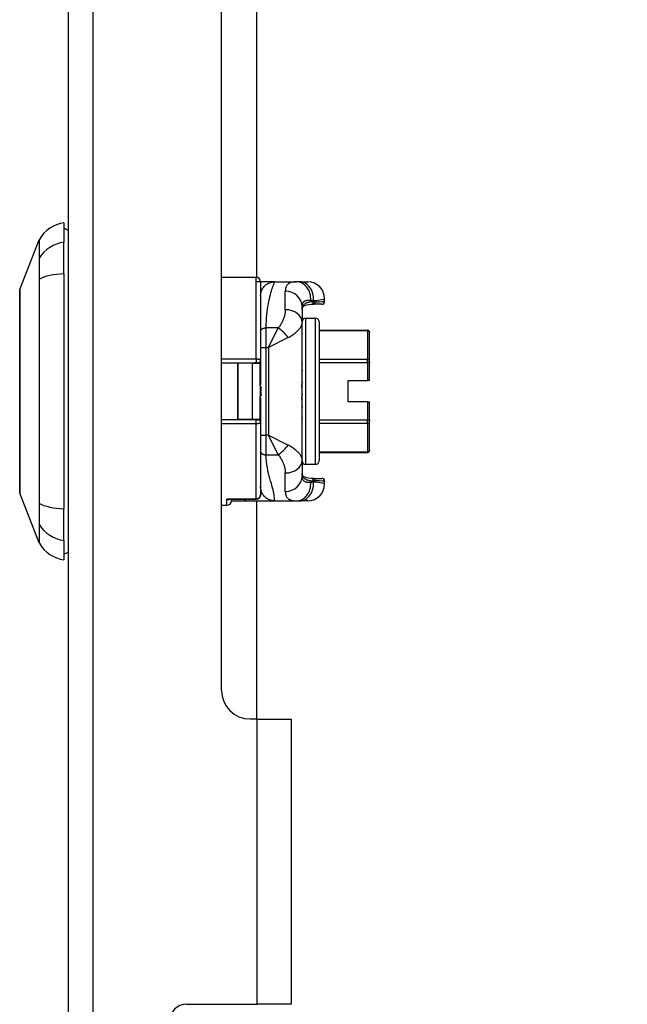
# Model space of a CAD drawing. Header units: inches. Extents: x 0 to 160, y -11 to 104.
# Tile 75 of 121: x 112.5 to 115.57, y 24.69 to 29.68. Entities that reach past the tile are written whole.
import ezdxf

# ---------------------------------------------------------------- set-up
doc = ezdxf.new("R2010")
doc.units = ezdxf.units.IN
doc.header["$LTSCALE"] = 9.614827
doc.header["$MEASUREMENT"] = 0
for name, color, linetype, lineweight in [('Dimensions(ANSI)', 7, 'Continuous', 25), ('Visible Edges(ANSI)', 7, 'Continuous', 25), ('Visible Tangent Edges(ANSI)', 7, 'Continuous', 25)]:
    doc.layers.add(name, color=color, linetype=linetype, lineweight=lineweight)
doc.styles.add('Dimension-ANSI', font='arialbd.ttf')
doc.dimstyles.new('INCH-ANSI', dxfattribs={"dimscale": 9.614827, "dimtxt": 0.12, "dimasz": 0.098425, "dimexe": 0.04, "dimexo": 0.04, "dimgap": 0.031496, "dimtad": 0, "dimtih": 1, "dimtoh": 1, "dimdec": 3, "dimzin": 0, "dimdsep": 46, "dimtxsty": 'Dimension-ANSI', "dimcen": 0.09, "dimdle": 0.312, "dimclrd": 179, "dimclre": 179, "dimclrt": 7, "dimadec": 1, "dimazin": 0, "dimtfac": 1, "dimtdec": 3, "dimtofl": 0, "dimtmove": 0, "dimatfit": 3, "dimfxl": 1, "dimtolj": 1, "dimtzin": 4, "dimlwd": 25, "dimlwe": 25, "dimarcsym": 0})

# ---------------------------------------------------------------- blocks, each defined once
blk = doc.blocks.new('*D20')
at = {"layer": 'Defpoints', "color": 0, "linetype": 'Continuous', "transparency": 16777216}
for p in [(113.6978, 89.073), (114.8965, 89.073), (112.7434, 22.0129)]:
    blk.add_point(p, dxfattribs=at)
at = {"layer": 'Dimensions(ANSI)', "color": 179, "linetype": 'Continuous', "lineweight": 25, "true_color": 0x262658, "transparency": 16777216}
blk.add_line((114.0824, 89.073), (114.8965, 89.073), dxfattribs=at)
at = {"layer": 'Dimensions(ANSI)', "color": 7, "linetype": 'Continuous', "lineweight": 25, "transparency": 16777216, "insert": (117.6249, 89.073), "char_height": 1.15378, "attachment_point": 5, "style": 'Dimension-ANSI'}
blk.add_mtext('\\A1;46.375', dxfattribs=at)

msp = doc.modelspace()

# ---------------------------------------------------------------- linework, layer by layer
at = {"layer": 'Visible Edges(ANSI)'}
for p, q in [((112.7434, 22.0129), (112.7434, 89.073)), ((113.6978, 28.3746), (113.6978, 53.2271)), ((113.5192, 26.2809), (113.5192, 53.0825)), ((112.7207, 28.651), (112.7207, 28.5526)), ((112.4972, 28.3131), (112.595, 28.5646)), ((112.7207, 28.3924), (112.7207, 28.5526)), ((112.7207, 28.3924), (112.7207, 27.2016)), ((113.5192, 28.3749), (113.6942, 28.3749)), ((113.7881, 28.352), (113.6942, 28.352)), ((113.717, 28.3521), (113.717, 27.9559)), ((113.7881, 28.352), (113.898, 28.352)), ((113.9162, 28.352), (113.898, 28.352)), ((113.9162, 28.352), (113.9561, 28.352)), ((114.0415, 28.2524), (114.0415, 28.2666)), ((113.9276, 28.2259), (113.9276, 28.147)), ((113.9737, 28.238), (113.9827, 28.2381)), ((114.0272, 28.2381), (113.9827, 28.2381)), ((113.9276, 27.9609), (113.9276, 28.147)), ((113.9447, 28.1671), (113.9959, 28.1671)), ((114.013, 28.15), (114.013, 27.4441)), ((114.013, 28.1076), (114.2578, 28.1076)), ((114.2692, 28.0963), (114.2692, 28.0955)), ((114.2692, 27.9486), (114.2692, 28.0955)), ((113.717, 27.9559), (113.717, 27.8304)), ((113.9275, 27.9461), (113.9276, 27.9461)), ((113.9276, 27.9486), (113.9276, 27.9609)), ((113.9276, 27.9609), (113.9276, 27.9609)), ((113.9276, 27.9438), (113.9276, 27.9486)), ((114.2692, 27.9486), (114.2692, 27.9436)), ((113.5192, 27.9422), (113.6942, 27.9422)), ((113.6009, 27.9394), (113.5192, 27.9394)), ((113.6021, 27.9394), (113.6009, 27.9394)), ((113.6747, 27.9394), (113.6021, 27.9394)), ((113.6747, 27.9394), (113.7146, 27.9394)), ((113.6942, 27.9422), (113.7033, 27.9422)), ((113.7146, 27.8238), (113.7146, 27.9394)), ((113.9276, 27.9039), (113.9255, 27.8938)), ((113.9273, 27.9391), (113.9276, 27.9391)), ((113.9276, 27.9384), (113.9273, 27.9384)), ((113.9276, 27.9391), (113.9276, 27.9438)), ((113.9276, 27.9391), (113.9276, 27.9388)), ((113.9276, 27.9039), (113.9276, 27.9388)), ((113.9276, 27.8909), (113.9276, 27.9039)), ((114.2692, 27.8511), (114.2692, 27.9436)), ((113.9249, 27.8807), (113.9276, 27.8807)), ((113.9276, 27.8802), (113.9251, 27.8802)), ((113.9254, 27.8883), (113.9276, 27.8883)), ((113.9276, 27.8858), (113.9276, 27.8909)), ((113.9276, 27.8807), (113.9276, 27.8858)), ((113.9276, 27.8807), (113.9276, 27.8805)), ((113.9276, 27.8436), (113.9276, 27.8805)), ((114.161, 27.7429), (114.161, 27.8511)), ((114.161, 27.8511), (114.2578, 27.8511)), ((114.2692, 27.8511), (114.2578, 27.8511)), ((113.923, 27.8198), (113.9276, 27.8198)), ((113.9276, 27.8195), (113.9233, 27.8195)), ((113.9276, 27.8436), (113.9244, 27.8278)), ((113.9244, 27.8278), (113.9276, 27.8278)), ((113.9276, 27.8304), (113.9276, 27.8436)), ((113.9276, 27.8252), (113.9276, 27.8304)), ((113.9276, 27.8198), (113.9276, 27.8252)), ((113.9276, 27.8198), (113.9276, 27.8197)), ((113.9276, 27.7821), (113.9276, 27.8197)), ((113.7146, 27.6547), (113.7146, 27.7703)), ((113.717, 27.7636), (113.717, 27.6382)), ((113.9233, 27.7582), (113.9276, 27.7582)), ((113.9276, 27.7823), (113.9244, 27.7663)), ((113.9276, 27.7818), (113.9244, 27.7663)), ((113.9244, 27.7663), (113.9276, 27.7663)), ((113.9276, 27.7818), (113.9276, 27.7821)), ((113.9276, 27.7689), (113.9276, 27.7818)), ((113.9276, 27.7636), (113.9276, 27.7689)), ((113.9276, 27.7582), (113.9276, 27.7636)), ((113.9276, 27.7211), (113.9276, 27.7582)), ((113.9276, 27.7206), (113.9252, 27.7093)), ((113.9276, 27.7215), (113.9253, 27.71)), ((113.9254, 27.7057), (113.9276, 27.7057)), ((113.9256, 27.6977), (113.9276, 27.6977)), ((113.9276, 27.7206), (113.9276, 27.7211)), ((113.9276, 27.7082), (113.9276, 27.7206)), ((113.9276, 27.7031), (113.9276, 27.7082)), ((113.9276, 27.6977), (113.9276, 27.7031)), ((113.9276, 27.6624), (113.9276, 27.6977)), ((114.2578, 27.7429), (114.161, 27.7429)), ((114.2578, 27.7429), (114.2692, 27.7429)), ((114.2692, 27.6505), (114.2692, 27.7429)), ((113.5192, 27.6547), (113.6009, 27.6547)), ((113.6942, 27.6519), (113.5192, 27.6519)), ((113.6009, 27.6547), (113.6021, 27.6547)), ((113.6747, 27.6547), (113.6021, 27.6547)), ((113.7146, 27.6547), (113.6747, 27.6547)), ((113.7033, 27.6519), (113.6942, 27.6519)), ((113.9276, 27.6616), (113.9271, 27.6595)), ((113.9276, 27.663), (113.9272, 27.6613)), ((113.9275, 27.648), (113.9276, 27.648)), ((113.9276, 27.6616), (113.9276, 27.6624)), ((113.9276, 27.6502), (113.9276, 27.6616)), ((113.9276, 27.6455), (113.9276, 27.6502)), ((114.2692, 27.6505), (114.2692, 27.6455)), ((113.717, 27.6382), (113.717, 27.2737)), ((113.9276, 27.6403), (113.9276, 27.6455)), ((113.9276, 27.6403), (113.9276, 27.6403)), ((113.9276, 27.6343), (113.9276, 27.6403)), ((113.9276, 27.4469), (113.9276, 27.6343)), ((114.2692, 27.4985), (114.2692, 27.6455)), ((114.2692, 27.4985), (114.2692, 27.4978)), ((113.9276, 27.4469), (113.9276, 27.368)), ((114.013, 27.4864), (114.2578, 27.4864)), ((113.9447, 27.427), (113.9959, 27.427)), ((113.9827, 27.3557), (113.9737, 27.3559)), ((113.9827, 27.3557), (114.0272, 27.3557)), ((114.0415, 27.3273), (114.0415, 27.3415)), ((112.595, 27.0294), (112.4972, 27.281)), ((113.5566, 27.2504), (113.6942, 27.2504)), ((113.5689, 27.2504), (113.5689, 27.242)), ((112.7207, 27.0415), (112.7207, 27.2016)), ((113.5192, 27.2192), (113.5462, 27.2192)), ((113.5689, 27.2419), (113.6484, 27.2419)), ((113.6484, 27.2419), (113.7881, 27.2419)), ((113.6978, 26.1362), (113.6978, 27.2419)), ((113.7881, 27.2419), (113.898, 27.2419)), ((113.898, 27.2419), (113.9162, 27.2419)), ((113.9561, 27.2419), (113.9162, 27.2419)), ((112.7207, 27.0415), (112.7207, 26.9431)), ((113.7, 26.1362), (113.6638, 26.1362)), ((113.7, 26.1362), (113.8714, 26.1362)), ((113.8714, 26.1362), (113.8714, 24.6902)), ((113.3421, 24.6902), (113.7, 24.6902)), ((113.8714, 24.6902), (113.7, 24.6902))]:
    msp.add_line(p, q, dxfattribs=at)
at = {"layer": 'Visible Edges(ANSI)', "flags": 128}
for points in [[(113.717, 28.2808), (113.7171, 28.2851), (113.7175, 28.2894), (113.7181, 28.2938), (113.7191, 28.2982), (113.7204, 28.3026), (113.722, 28.307), (113.7238, 28.3114), (113.726, 28.3156), (113.7286, 28.3198), (113.7314, 28.3238), (113.7345, 28.3276), (113.7378, 28.3312), (113.7414, 28.3345), (113.7452, 28.3376), (113.7492, 28.3404), (113.7533, 28.3429), (113.7576, 28.3451), (113.7619, 28.347), (113.7663, 28.3486), (113.7708, 28.3499), (113.7752, 28.3508), (113.7796, 28.3515), (113.7839, 28.3519), (113.7881, 28.352)], [(112.4967, 28.3105), (112.4967, 28.3099), (112.4967, 28.3081), (112.4967, 28.305), (112.4967, 28.3007), (112.4967, 28.2952), (112.4967, 28.2885), (112.4966, 28.2806), (112.4966, 28.2715), (112.4966, 28.2612), (112.4966, 28.2499), (112.4965, 28.2375), (112.4965, 28.224), (112.4965, 28.2096), (112.4965, 28.1941), (112.4964, 28.1777), (112.4964, 28.1604), (112.4964, 28.1422), (112.4965, 28.1232), (112.4965, 28.1034), (112.4965, 28.0828), (112.4965, 28.0616), (112.4966, 28.0397), (112.4966, 28.0172), (112.4966, 27.9941), (112.4966, 27.9704), (112.4967, 27.9464), (112.4967, 27.922), (112.4967, 27.8973), (112.4967, 27.8726), (112.4967, 27.8476), (112.4967, 27.8225), (112.4967, 27.7972), (112.4967, 27.7719), (112.4967, 27.7466), (112.4967, 27.7215), (112.4967, 27.6966), (112.4967, 27.6721), (112.4967, 27.6479), (112.4966, 27.6239), (112.4966, 27.6003), (112.4966, 27.5771), (112.4966, 27.5545), (112.4965, 27.5325), (112.4965, 27.5112), (112.4965, 27.4906), (112.4965, 27.4708), (112.4964, 27.4518), (112.4964, 27.4336), (112.4964, 27.4163), (112.4965, 27.3999), (112.4965, 27.3844), (112.4965, 27.37), (112.4965, 27.3566), (112.4966, 27.3442), (112.4966, 27.3328), (112.4966, 27.3226), (112.4966, 27.3135), (112.4967, 27.3056), (112.4967, 27.2989), (112.4967, 27.2933), (112.4967, 27.2891), (112.4967, 27.286), (112.4967, 27.2841), (112.4967, 27.2835)], [(113.9276, 28.2114), (113.9282, 28.2179), (113.9298, 28.2227), (113.9324, 28.2264), (113.9363, 28.2297), (113.9423, 28.2327), (113.9506, 28.2352), (113.9612, 28.237), (113.9737, 28.238)], [(113.7146, 27.7376), (113.7147, 27.7359), (113.7148, 27.7342), (113.7149, 27.7325), (113.715, 27.7308), (113.7151, 27.7291), (113.7152, 27.7274), (113.7153, 27.7257), (113.7154, 27.724), (113.7155, 27.7224), (113.7156, 27.7207), (113.7157, 27.7191), (113.7158, 27.7175), (113.7159, 27.7159), (113.716, 27.7142), (113.7161, 27.7127), (113.7162, 27.7111), (113.7163, 27.7095), (113.7164, 27.7079), (113.7165, 27.7064), (113.7166, 27.7048), (113.7167, 27.7033), (113.7168, 27.7018), (113.7169, 27.7003), (113.717, 27.6988)], [(113.9737, 27.3559), (113.9612, 27.3569), (113.9506, 27.3587), (113.9423, 27.3612), (113.9363, 27.3642), (113.9324, 27.3675), (113.9298, 27.3712), (113.9282, 27.376), (113.9276, 27.3824)], [(113.7881, 27.2419), (113.7839, 27.242), (113.7796, 27.2424), (113.7752, 27.243), (113.7708, 27.244), (113.7663, 27.2453), (113.7619, 27.2469), (113.7576, 27.2487), (113.7533, 27.251), (113.7492, 27.2535), (113.7452, 27.2563), (113.7414, 27.2594), (113.7378, 27.2627), (113.7345, 27.2663), (113.7314, 27.2701), (113.7286, 27.2741), (113.726, 27.2782), (113.7238, 27.2825), (113.722, 27.2868), (113.7204, 27.2912), (113.7191, 27.2957), (113.7181, 27.3001), (113.7175, 27.3045), (113.7171, 27.3088), (113.717, 27.313)], [(113.6942, 27.2504), (113.7034, 27.2524), (113.7108, 27.2578), (113.7154, 27.2653), (113.717, 27.2737)]]:
    msp.add_lwpolyline(points, dxfattribs=at)
at = {"layer": 'Visible Edges(ANSI)'}
for centre, radius, start, end in [((112.7443, 28.4818), 0.1708, 97.9413, 150.2709), ((112.7093, 28.5656), 0.0569, 53.1301, 78.463), ((112.6083, 28.5595), 0.0142, 150.2709, 158.7495), ((113.6942, 28.3521), 0.0228, 0, 90), ((113.9561, 28.2666), 0.0854, 0, 90), ((112.5039, 28.3105), 0.00712, 158.7495, 179.7912), ((114.0272, 28.2524), 0.0142, 270, 0), ((113.9447, 28.15), 0.0171, 90, 180), ((113.9959, 28.15), 0.0171, 0, 90), ((114.2578, 28.0963), 0.0114, 0, 90), ((113.7033, 27.9559), 0.0137, 270, 0), ((113.6999, 27.928), 0.0142, 90, 126.8699), ((113.7033, 27.8961), 0.0137, 325.5885, 0), ((113.743, 27.8442), 0.0285, 180, 203.6519), ((113.743, 27.7498), 0.0285, 156.3481, 180), ((113.7033, 27.698), 0.0137, 0, 34.4115), ((113.6999, 27.6661), 0.0142, 233.1301, 270), ((113.7033, 27.6382), 0.0137, 0, 90), ((114.2578, 27.4978), 0.0114, 270, 0), ((113.9447, 27.4441), 0.0171, 180, 270), ((113.9959, 27.4441), 0.0171, 270, 0), ((114.0272, 27.3415), 0.0142, 0, 90), ((113.9561, 27.3273), 0.0854, 270, 0), ((112.5039, 27.2835), 0.00712, 180.2088, 201.2505), ((113.5462, 27.242), 0.0228, 270, 0), ((112.6083, 27.0346), 0.0142, 201.2505, 209.7291), ((112.7443, 27.1122), 0.1708, 209.7291, 262.0587), ((112.7093, 27.0285), 0.0569, 281.537, 306.8699), ((113.6638, 26.2809), 0.1446, 180, 270), ((113.3421, 24.6034), 0.0868, 90, 180)]:
    msp.add_arc(centre, radius, start, end, dxfattribs=at)
at = {"layer": 'Visible Tangent Edges(ANSI)'}
for p, q in [((112.8678, 89.073), (112.8678, 22.0129)), ((112.595, 28.4704), (112.595, 28.4702)), ((112.595, 28.3645), (112.595, 28.3638)), ((113.6942, 27.9597), (113.6942, 28.3749)), ((113.8422, 28.2107), (113.8422, 28.3039)), ((113.9845, 28.2507), (113.9845, 28.2577)), ((113.9447, 28.1671), (113.9447, 27.427)), ((113.9959, 27.427), (113.9959, 28.1671)), ((113.8063, 28.1187), (113.7454, 28.1187)), ((113.7454, 28.0197), (113.7454, 28.1187)), ((113.7568, 28.0197), (113.8063, 28.1187)), ((114.013, 28.1055), (114.2578, 28.1055)), ((114.2578, 28.1055), (114.2578, 28.1076)), ((114.2578, 28.1055), (114.2578, 27.9585)), ((113.8558, 28.0692), (113.7568, 28.0197)), ((113.717, 28.0197), (113.7454, 28.0197)), ((113.7454, 28.0197), (113.7568, 28.0197)), ((113.7454, 27.5742), (113.7454, 28.0197)), ((113.7568, 28.0197), (113.7568, 27.5742)), ((113.6942, 27.9597), (113.5192, 27.9597)), ((113.6942, 27.9597), (113.6942, 27.9422)), ((114.2578, 27.9585), (114.013, 27.9585)), ((114.2578, 27.9436), (114.2578, 27.9585)), ((113.6009, 27.9394), (113.6009, 27.6547)), ((113.6021, 27.6547), (113.6021, 27.9394)), ((113.6747, 27.9394), (113.6747, 27.6547)), ((113.7033, 27.9422), (113.7033, 27.9394)), ((113.717, 27.928), (113.7146, 27.928)), ((113.717, 27.8967), (113.7146, 27.8967)), ((114.013, 27.9436), (114.2578, 27.9436)), ((114.2692, 27.9436), (114.2578, 27.9436)), ((114.2578, 27.9436), (114.2578, 27.8511)), ((113.7193, 27.8171), (113.7193, 27.8149)), ((113.7193, 27.7792), (113.7193, 27.7769)), ((113.717, 27.6974), (113.7146, 27.6974)), ((114.2578, 27.7429), (114.2578, 27.6505)), ((113.6942, 27.6343), (113.6942, 27.6519)), ((113.7033, 27.6547), (113.7033, 27.6519)), ((113.717, 27.6661), (113.7146, 27.6661)), ((114.2578, 27.6505), (114.013, 27.6505)), ((114.2578, 27.6505), (114.2692, 27.6505)), ((114.2578, 27.6356), (114.2578, 27.6505)), ((113.5192, 27.6343), (113.6942, 27.6343)), ((113.6942, 27.2512), (113.6942, 27.6343)), ((114.013, 27.6356), (114.2578, 27.6356)), ((114.2578, 27.6356), (114.2578, 27.4886)), ((113.717, 27.5742), (113.7454, 27.5742)), ((113.7568, 27.5742), (113.7454, 27.5742)), ((113.7454, 27.4751), (113.7454, 27.5742)), ((113.7568, 27.5742), (113.8558, 27.5247)), ((113.8063, 27.4751), (113.7568, 27.5742)), ((113.7454, 27.4751), (113.8063, 27.4751)), ((114.2578, 27.4886), (114.013, 27.4886)), ((114.2578, 27.4864), (114.2578, 27.4886)), ((113.8422, 27.29), (113.8422, 27.3832)), ((113.9845, 27.3362), (113.9845, 27.3432)), ((113.5462, 27.2192), (113.5462, 27.2512)), ((113.6942, 27.2512), (113.5462, 27.2512)), ((113.6942, 27.2504), (113.6942, 27.2512)), ((112.595, 27.2302), (112.595, 27.2296)), ((112.595, 27.1239), (112.595, 27.1237)), ((113.7, 24.6902), (113.7, 26.1362))]:
    msp.add_line(p, q, dxfattribs=at)
at = {"layer": 'Visible Tangent Edges(ANSI)', "flags": 128}
for points in [[(112.595, 28.5646), (112.595, 28.5645), (112.595, 28.564), (112.595, 28.5631), (112.595, 28.562), (112.595, 28.5605), (112.595, 28.5587), (112.595, 28.5566), (112.595, 28.5541), (112.595, 28.5513), (112.595, 28.5481), (112.595, 28.5447), (112.595, 28.5409), (112.595, 28.5368), (112.595, 28.5323), (112.595, 28.5275), (112.595, 28.5224), (112.595, 28.517), (112.595, 28.5113), (112.595, 28.5053), (112.595, 28.4989), (112.595, 28.4922), (112.595, 28.4853), (112.595, 28.478), (112.595, 28.4704)], [(112.5963, 28.4732), (112.5963, 28.4807), (112.5962, 28.4879), (112.5962, 28.4949), (112.5962, 28.5015), (112.5962, 28.5078), (112.5962, 28.5138), (112.5961, 28.5195), (112.5961, 28.5248), (112.5961, 28.5299), (112.5961, 28.5346), (112.5961, 28.539), (112.5961, 28.5431), (112.596, 28.5468), (112.596, 28.5502), (112.596, 28.5533), (112.596, 28.5561), (112.596, 28.5586), (112.596, 28.5607), (112.596, 28.5625), (112.596, 28.5639), (112.596, 28.5651), (112.596, 28.5659), (112.596, 28.5664), (112.596, 28.5665)], [(112.595, 28.4702), (112.595, 28.4679), (112.5949, 28.4655), (112.5949, 28.4628), (112.5949, 28.4599), (112.5949, 28.4568), (112.5949, 28.4535), (112.5949, 28.45), (112.5949, 28.4463), (112.5949, 28.4423), (112.5949, 28.4382), (112.5949, 28.4339), (112.5949, 28.4295), (112.5949, 28.4248), (112.5949, 28.42), (112.5949, 28.4151), (112.5949, 28.41), (112.5949, 28.4047), (112.5949, 28.3993), (112.5949, 28.3938), (112.5949, 28.3881), (112.5949, 28.3824), (112.5949, 28.3765), (112.595, 28.3705), (112.595, 28.3645)], [(112.5963, 28.3655), (112.5963, 28.3717), (112.5963, 28.3778), (112.5963, 28.3838), (112.5964, 28.3897), (112.5964, 28.3955), (112.5964, 28.4011), (112.5964, 28.4066), (112.5964, 28.412), (112.5964, 28.4173), (112.5964, 28.4223), (112.5964, 28.4272), (112.5964, 28.432), (112.5964, 28.4365), (112.5964, 28.4409), (112.5964, 28.4451), (112.5964, 28.4491), (112.5964, 28.4529), (112.5964, 28.4564), (112.5964, 28.4598), (112.5964, 28.4629), (112.5963, 28.4658), (112.5963, 28.4685), (112.5963, 28.471), (112.5963, 28.4732)], [(112.595, 28.3638), (112.595, 28.3182), (112.595, 28.2722), (112.595, 28.2259), (112.595, 28.1792), (112.595, 28.1322), (112.595, 28.085), (112.595, 28.0375), (112.595, 27.9899), (112.595, 27.942), (112.595, 27.8941), (112.595, 27.8461), (112.595, 27.7981), (112.595, 27.75), (112.595, 27.702), (112.595, 27.6539), (112.595, 27.6059), (112.595, 27.558), (112.595, 27.5102), (112.595, 27.4627), (112.595, 27.4154), (112.595, 27.3685), (112.595, 27.322), (112.595, 27.2759), (112.595, 27.2302)], [(112.5963, 27.2286), (112.5962, 27.2744), (112.5962, 27.3207), (112.5962, 27.3674), (112.5961, 27.4145), (112.5961, 27.4619), (112.5961, 27.5095), (112.596, 27.5574), (112.596, 27.6054), (112.596, 27.6536), (112.596, 27.7018), (112.596, 27.7499), (112.596, 27.7981), (112.596, 27.8462), (112.596, 27.8943), (112.596, 27.9424), (112.596, 27.9903), (112.596, 28.0381), (112.5961, 28.0857), (112.5961, 28.1331), (112.5961, 28.1802), (112.5962, 28.227), (112.5962, 28.2735), (112.5962, 28.3197), (112.5963, 28.3655)], [(113.7454, 28.1187), (113.7456, 28.1359), (113.7463, 28.1525), (113.7473, 28.1687), (113.7486, 28.1842), (113.7502, 28.1992), (113.7521, 28.2136), (113.7542, 28.2275), (113.7565, 28.2407), (113.7589, 28.2532), (113.7615, 28.2652), (113.7641, 28.2764), (113.7668, 28.287), (113.7694, 28.2969), (113.7721, 28.3061), (113.7746, 28.3145), (113.7771, 28.3221), (113.7793, 28.3289), (113.7815, 28.3349), (113.7833, 28.3401), (113.785, 28.3443), (113.7863, 28.3477), (113.7873, 28.3501), (113.7879, 28.3515), (113.7881, 28.352)], [(113.898, 28.352), (113.8936, 28.3519), (113.8893, 28.3517), (113.8852, 28.3514), (113.8813, 28.3509), (113.8775, 28.3502), (113.874, 28.3494), (113.8706, 28.3484), (113.8673, 28.3472), (113.8643, 28.3459), (113.8615, 28.3444), (113.8588, 28.3427), (113.8564, 28.3408), (113.8541, 28.3388), (113.852, 28.3365), (113.8502, 28.3341), (113.8485, 28.3315), (113.847, 28.3287), (113.8457, 28.3257), (113.8446, 28.3225), (113.8438, 28.3191), (113.8431, 28.3156), (113.8426, 28.3119), (113.8423, 28.308), (113.8422, 28.3039)], [(112.4967, 28.1941), (112.4967, 28.2034), (112.4968, 28.2124), (112.4968, 28.221), (112.4968, 28.2293), (112.4968, 28.2372), (112.4969, 28.2448), (112.4969, 28.252), (112.4969, 28.2588), (112.497, 28.2653), (112.497, 28.2714), (112.497, 28.277), (112.497, 28.2823), (112.4971, 28.2872), (112.4971, 28.2917), (112.4971, 28.2957), (112.4971, 28.2994), (112.4972, 28.3026), (112.4972, 28.3053), (112.4972, 28.3077), (112.4972, 28.3096), (112.4972, 28.3111), (112.4972, 28.3122), (112.4972, 28.3128), (112.4972, 28.3131)], [(113.9276, 28.2259), (113.9277, 28.229), (113.9279, 28.232), (113.9283, 28.2348), (113.9288, 28.2374), (113.9295, 28.24), (113.9303, 28.2423), (113.9313, 28.2445), (113.9324, 28.2465), (113.9337, 28.2484), (113.9352, 28.2501), (113.9367, 28.2517), (113.9385, 28.2531), (113.9404, 28.2543), (113.9424, 28.2554), (113.9446, 28.2564), (113.9469, 28.2572), (113.9494, 28.2578), (113.952, 28.2584), (113.9548, 28.2588), (113.9577, 28.259), (113.9607, 28.2591), (113.9638, 28.2591), (113.9671, 28.259), (113.9705, 28.2588)], [(113.9845, 28.2507), (113.9801, 28.2505), (113.9757, 28.2502), (113.9716, 28.2498), (113.9675, 28.2493), (113.9637, 28.2487), (113.96, 28.2479), (113.9566, 28.2471), (113.9533, 28.2461), (113.9502, 28.245), (113.9473, 28.2437), (113.9446, 28.2423), (113.9421, 28.2408), (113.9397, 28.2392), (113.9376, 28.2374), (113.9357, 28.2354), (113.934, 28.2333), (113.9325, 28.2311), (113.9312, 28.2287), (113.9301, 28.2262), (113.9292, 28.2235), (113.9285, 28.2207), (113.928, 28.2177), (113.9277, 28.2147), (113.9276, 28.2114)], [(113.9946, 28.251), (113.9942, 28.251), (113.9938, 28.251), (113.9934, 28.251), (113.993, 28.251), (113.9926, 28.251), (113.9922, 28.251), (113.9918, 28.251), (113.9914, 28.251), (113.9909, 28.2509), (113.9905, 28.2509), (113.9901, 28.2509), (113.9897, 28.2509), (113.9893, 28.2509), (113.9888, 28.2509), (113.9884, 28.2509), (113.988, 28.2508), (113.9876, 28.2508), (113.9871, 28.2508), (113.9867, 28.2508), (113.9863, 28.2508), (113.9858, 28.2508), (113.9854, 28.2507), (113.985, 28.2507), (113.9845, 28.2507)], [(113.8422, 28.2107), (113.8421, 28.207), (113.8419, 28.2032), (113.8416, 28.1994), (113.8411, 28.1956), (113.8405, 28.1918), (113.8398, 28.1879), (113.8389, 28.184), (113.8379, 28.1801), (113.8368, 28.1762), (113.8356, 28.1722), (113.8343, 28.1683), (113.8328, 28.1644), (113.8313, 28.1605), (113.8296, 28.1565), (113.8278, 28.1526), (113.8259, 28.1487), (113.8239, 28.1448), (113.8217, 28.1409), (113.8195, 28.1371), (113.8171, 28.1333), (113.8146, 28.1295), (113.812, 28.1259), (113.8092, 28.1223), (113.8063, 28.1187)], [(112.4967, 28.1261), (112.4967, 28.1292), (112.4967, 28.1322), (112.4967, 28.1353), (112.4967, 28.1383), (112.4967, 28.1413), (112.4967, 28.1443), (112.4967, 28.1472), (112.4967, 28.1501), (112.4967, 28.1531), (112.4967, 28.1559), (112.4967, 28.1588), (112.4967, 28.1617), (112.4967, 28.1645), (112.4967, 28.1673), (112.4967, 28.1701), (112.4967, 28.1728), (112.4967, 28.1756), (112.4967, 28.1783), (112.4967, 28.181), (112.4967, 28.1837), (112.4967, 28.1863), (112.4967, 28.1889), (112.4967, 28.1915), (112.4967, 28.1941)], [(113.8558, 28.0692), (113.8616, 28.0722), (113.8671, 28.0753), (113.8724, 28.0784), (113.8774, 28.0815), (113.8821, 28.0848), (113.8866, 28.088), (113.8909, 28.0913), (113.895, 28.0946), (113.8988, 28.0979), (113.9024, 28.1012), (113.9057, 28.1045), (113.9089, 28.1079), (113.9118, 28.1112), (113.9144, 28.1145), (113.9168, 28.1178), (113.919, 28.1211), (113.921, 28.1244), (113.9227, 28.1277), (113.9242, 28.131), (113.9254, 28.1343), (113.9264, 28.1375), (113.927, 28.1407), (113.9275, 28.1439), (113.9276, 28.147)], [(112.4967, 27.468), (112.4968, 27.4913), (112.4968, 27.5157), (112.4969, 27.5411), (112.4969, 27.5673), (112.497, 27.5944), (112.497, 27.6221), (112.4971, 27.6504), (112.4971, 27.6791), (112.4972, 27.7083), (112.4972, 27.7377), (112.4972, 27.7674), (112.4972, 27.7972), (112.4972, 27.827), (112.4972, 27.8567), (112.4972, 27.886), (112.4971, 27.9151), (112.4971, 27.9439), (112.497, 27.9723), (112.497, 28), (112.4969, 28.0271), (112.4969, 28.0532), (112.4968, 28.0785), (112.4968, 28.1028), (112.4967, 28.1261)], [(113.717, 28.1022), (113.717, 28.1032), (113.7172, 28.1042), (113.7174, 28.1052), (113.7178, 28.1062), (113.7183, 28.1073), (113.719, 28.1083), (113.7197, 28.1093), (113.7206, 28.1103), (113.7216, 28.1113), (113.7227, 28.1122), (113.724, 28.1131), (113.7253, 28.1139), (113.7267, 28.1147), (113.7283, 28.1154), (113.7298, 28.116), (113.7315, 28.1166), (113.7332, 28.1171), (113.7349, 28.1176), (113.7367, 28.1179), (113.7385, 28.1182), (113.7402, 28.1184), (113.742, 28.1186), (113.7437, 28.1187), (113.7454, 28.1187)], [(113.717, 27.9559), (113.7169, 27.9561), (113.7168, 27.9564), (113.7165, 27.9566), (113.7162, 27.9568), (113.7158, 27.9571), (113.7153, 27.9573), (113.7147, 27.9575), (113.714, 27.9578), (113.7133, 27.958), (113.7124, 27.9582), (113.7115, 27.9584), (113.7105, 27.9586), (113.7094, 27.9587), (113.7082, 27.9589), (113.707, 27.959), (113.7058, 27.9592), (113.7044, 27.9593), (113.7031, 27.9594), (113.7017, 27.9595), (113.7002, 27.9596), (113.6987, 27.9596), (113.6972, 27.9597), (113.6957, 27.9597), (113.6942, 27.9597)], [(113.7146, 27.8238), (113.7146, 27.8218), (113.7145, 27.8198), (113.7145, 27.8177), (113.7145, 27.8155), (113.7144, 27.8134), (113.7144, 27.8111), (113.7143, 27.8089), (113.7143, 27.8066), (113.7143, 27.8042), (113.7142, 27.8019), (113.7142, 27.7995), (113.7142, 27.7971), (113.7142, 27.7947), (113.7142, 27.7923), (113.7143, 27.7899), (113.7143, 27.7876), (113.7143, 27.7853), (113.7144, 27.783), (113.7144, 27.7808), (113.7145, 27.7786), (113.7145, 27.7764), (113.7145, 27.7743), (113.7146, 27.7723), (113.7146, 27.7703)], [(113.7193, 27.7792), (113.7193, 27.7805), (113.7193, 27.7819), (113.7192, 27.7833), (113.7192, 27.7847), (113.7191, 27.7862), (113.7191, 27.7877), (113.719, 27.7892), (113.719, 27.7907), (113.719, 27.7923), (113.7189, 27.7939), (113.7189, 27.7955), (113.7189, 27.7971), (113.7189, 27.7987), (113.7189, 27.8003), (113.719, 27.8018), (113.719, 27.8034), (113.719, 27.8049), (113.7191, 27.8064), (113.7191, 27.8079), (113.7192, 27.8094), (113.7192, 27.8108), (113.7193, 27.8122), (113.7193, 27.8135), (113.7193, 27.8149)], [(113.6942, 27.6343), (113.6957, 27.6344), (113.6972, 27.6344), (113.6987, 27.6344), (113.7002, 27.6345), (113.7016, 27.6346), (113.703, 27.6346), (113.7044, 27.6347), (113.7058, 27.6349), (113.707, 27.635), (113.7082, 27.6352), (113.7094, 27.6353), (113.7105, 27.6355), (113.7115, 27.6357), (113.7124, 27.6359), (113.7132, 27.6361), (113.714, 27.6363), (113.7147, 27.6365), (113.7153, 27.6367), (113.7158, 27.637), (113.7162, 27.6372), (113.7165, 27.6374), (113.7168, 27.6377), (113.7169, 27.6379), (113.717, 27.6382)], [(113.9276, 27.4469), (113.9275, 27.45), (113.927, 27.4532), (113.9264, 27.4564), (113.9254, 27.4596), (113.9242, 27.4629), (113.9227, 27.4661), (113.921, 27.4694), (113.919, 27.4728), (113.9168, 27.4761), (113.9144, 27.4794), (113.9117, 27.4828), (113.9088, 27.4861), (113.9057, 27.4894), (113.9023, 27.4927), (113.8987, 27.496), (113.8949, 27.4993), (113.8909, 27.5026), (113.8866, 27.5059), (113.8821, 27.5091), (113.8773, 27.5123), (113.8723, 27.5155), (113.8671, 27.5186), (113.8616, 27.5217), (113.8558, 27.5247)], [(112.4967, 27.3999), (112.4967, 27.4025), (112.4967, 27.4051), (112.4967, 27.4077), (112.4967, 27.4104), (112.4967, 27.413), (112.4967, 27.4157), (112.4967, 27.4185), (112.4967, 27.4212), (112.4967, 27.424), (112.4967, 27.4267), (112.4967, 27.4295), (112.4967, 27.4324), (112.4967, 27.4352), (112.4967, 27.4381), (112.4967, 27.441), (112.4967, 27.4439), (112.4967, 27.4468), (112.4967, 27.4498), (112.4967, 27.4528), (112.4967, 27.4558), (112.4967, 27.4588), (112.4967, 27.4618), (112.4967, 27.4649), (112.4967, 27.468)], [(113.717, 27.4916), (113.717, 27.4907), (113.7172, 27.4897), (113.7174, 27.4886), (113.7178, 27.4876), (113.7183, 27.4866), (113.719, 27.4856), (113.7197, 27.4846), (113.7206, 27.4836), (113.7216, 27.4826), (113.7227, 27.4817), (113.724, 27.4808), (113.7253, 27.48), (113.7267, 27.4792), (113.7283, 27.4785), (113.7298, 27.4778), (113.7315, 27.4773), (113.7332, 27.4767), (113.7349, 27.4763), (113.7367, 27.4759), (113.7385, 27.4756), (113.7402, 27.4754), (113.742, 27.4753), (113.7437, 27.4752), (113.7454, 27.4751)], [(113.7881, 27.2419), (113.7881, 27.2423), (113.7881, 27.2438), (113.788, 27.2462), (113.7877, 27.2496), (113.7873, 27.254), (113.7868, 27.2593), (113.786, 27.2655), (113.785, 27.2725), (113.7836, 27.2804), (113.7819, 27.289), (113.7799, 27.2984), (113.7774, 27.3084), (113.7746, 27.319), (113.7714, 27.3302), (113.7679, 27.342), (113.7644, 27.3544), (113.7609, 27.3674), (113.7574, 27.381), (113.7542, 27.3952), (113.7514, 27.41), (113.7489, 27.4254), (113.7471, 27.4414), (113.7458, 27.458), (113.7454, 27.4751)], [(113.8063, 27.4751), (113.8092, 27.4716), (113.8119, 27.468), (113.8146, 27.4643), (113.8171, 27.4606), (113.8194, 27.4568), (113.8217, 27.453), (113.8238, 27.4491), (113.8259, 27.4452), (113.8278, 27.4413), (113.8296, 27.4374), (113.8312, 27.4335), (113.8328, 27.4296), (113.8342, 27.4256), (113.8356, 27.4217), (113.8368, 27.4178), (113.8379, 27.4138), (113.8389, 27.4099), (113.8398, 27.406), (113.8405, 27.4021), (113.8411, 27.3983), (113.8416, 27.3944), (113.8419, 27.3907), (113.8421, 27.3869), (113.8422, 27.3832)], [(112.4972, 27.281), (112.4972, 27.2812), (112.4972, 27.2818), (112.4972, 27.2829), (112.4972, 27.2844), (112.4972, 27.2864), (112.4972, 27.2888), (112.4972, 27.2916), (112.4971, 27.2948), (112.4971, 27.2984), (112.4971, 27.3025), (112.4971, 27.307), (112.497, 27.3118), (112.497, 27.3171), (112.497, 27.3227), (112.497, 27.3288), (112.4969, 27.3352), (112.4969, 27.3421), (112.4969, 27.3493), (112.4968, 27.3568), (112.4968, 27.3648), (112.4968, 27.3731), (112.4968, 27.3817), (112.4967, 27.3906), (112.4967, 27.3999)], [(113.9276, 27.3824), (113.9277, 27.3792), (113.928, 27.3761), (113.9285, 27.3732), (113.9292, 27.3704), (113.9301, 27.3677), (113.9312, 27.3652), (113.9325, 27.3628), (113.934, 27.3605), (113.9357, 27.3585), (113.9376, 27.3565), (113.9398, 27.3547), (113.9421, 27.3531), (113.9446, 27.3515), (113.9473, 27.3502), (113.9502, 27.3489), (113.9533, 27.3478), (113.9566, 27.3468), (113.96, 27.3459), (113.9637, 27.3452), (113.9675, 27.3446), (113.9716, 27.3441), (113.9757, 27.3437), (113.9801, 27.3434), (113.9845, 27.3432)], [(113.9705, 27.3351), (113.9671, 27.3349), (113.9638, 27.3347), (113.9607, 27.3347), (113.9577, 27.3349), (113.9548, 27.3351), (113.952, 27.3355), (113.9494, 27.336), (113.9469, 27.3367), (113.9446, 27.3375), (113.9424, 27.3384), (113.9404, 27.3395), (113.9385, 27.3408), (113.9367, 27.3422), (113.9352, 27.3438), (113.9337, 27.3455), (113.9324, 27.3473), (113.9313, 27.3494), (113.9303, 27.3516), (113.9295, 27.3539), (113.9288, 27.3564), (113.9283, 27.3591), (113.9279, 27.3619), (113.9277, 27.3649), (113.9276, 27.368)], [(113.9845, 27.3432), (113.985, 27.3432), (113.9854, 27.3431), (113.9858, 27.3431), (113.9863, 27.3431), (113.9867, 27.3431), (113.9871, 27.3431), (113.9876, 27.343), (113.988, 27.343), (113.9884, 27.343), (113.9888, 27.343), (113.9893, 27.343), (113.9897, 27.343), (113.9901, 27.343), (113.9905, 27.3429), (113.9909, 27.3429), (113.9914, 27.3429), (113.9918, 27.3429), (113.9922, 27.3429), (113.9926, 27.3429), (113.993, 27.3429), (113.9934, 27.3429), (113.9938, 27.3429), (113.9942, 27.3429), (113.9946, 27.3428)], [(113.5566, 27.2504), (113.5562, 27.2504), (113.5557, 27.2504), (113.5553, 27.2504), (113.5549, 27.2504), (113.5544, 27.2505), (113.554, 27.2505), (113.5536, 27.2505), (113.5531, 27.2505), (113.5527, 27.2505), (113.5523, 27.2506), (113.5518, 27.2506), (113.5514, 27.2506), (113.551, 27.2507), (113.5505, 27.2507), (113.5501, 27.2507), (113.5497, 27.2508), (113.5492, 27.2508), (113.5488, 27.2509), (113.5483, 27.2509), (113.5479, 27.251), (113.5475, 27.251), (113.547, 27.2511), (113.5466, 27.2511), (113.5462, 27.2512)], [(113.5462, 27.2512), (113.5469, 27.2509), (113.5475, 27.2506), (113.5482, 27.2503), (113.5489, 27.2501), (113.5496, 27.2499), (113.5503, 27.2497), (113.551, 27.2495), (113.5517, 27.2493), (113.5524, 27.2492), (113.553, 27.2491), (113.5537, 27.249), (113.5544, 27.2489), (113.555, 27.2489), (113.5557, 27.2489), (113.5564, 27.2489), (113.557, 27.249), (113.5577, 27.249), (113.5583, 27.2492), (113.5589, 27.2493), (113.5596, 27.2494), (113.5602, 27.2496), (113.5608, 27.2499), (113.5614, 27.2501), (113.5619, 27.2504)], [(113.6327, 27.2504), (113.6333, 27.2497), (113.634, 27.249), (113.6347, 27.2483), (113.6353, 27.2477), (113.636, 27.2471), (113.6367, 27.2465), (113.6374, 27.246), (113.638, 27.2455), (113.6387, 27.245), (113.6394, 27.2446), (113.64, 27.2442), (113.6407, 27.2438), (113.6414, 27.2435), (113.642, 27.2432), (113.6427, 27.2429), (113.6433, 27.2427), (113.644, 27.2425), (113.6446, 27.2423), (113.6453, 27.2422), (113.6459, 27.2421), (113.6466, 27.242), (113.6472, 27.2419), (113.6478, 27.2419), (113.6484, 27.2419)], [(113.717, 27.2737), (113.7169, 27.2723), (113.7168, 27.2709), (113.7165, 27.2694), (113.7162, 27.268), (113.7158, 27.2667), (113.7153, 27.2653), (113.7147, 27.264), (113.7141, 27.2627), (113.7133, 27.2615), (113.7124, 27.2603), (113.7115, 27.2591), (113.7105, 27.258), (113.7095, 27.257), (113.7083, 27.2561), (113.7071, 27.2552), (113.7058, 27.2544), (113.7045, 27.2536), (113.7031, 27.253), (113.7017, 27.2525), (113.7002, 27.252), (113.6987, 27.2517), (113.6972, 27.2514), (113.6957, 27.2513), (113.6942, 27.2512)], [(113.8422, 27.29), (113.8423, 27.2859), (113.8426, 27.282), (113.8431, 27.2783), (113.8438, 27.2747), (113.8446, 27.2714), (113.8457, 27.2682), (113.847, 27.2652), (113.8485, 27.2624), (113.8502, 27.2598), (113.852, 27.2573), (113.8541, 27.2551), (113.8564, 27.2531), (113.8588, 27.2512), (113.8615, 27.2495), (113.8643, 27.248), (113.8674, 27.2467), (113.8706, 27.2455), (113.874, 27.2445), (113.8775, 27.2437), (113.8813, 27.243), (113.8852, 27.2425), (113.8893, 27.2421), (113.8936, 27.2419), (113.898, 27.2419)], [(112.595, 27.2296), (112.595, 27.2235), (112.5949, 27.2176), (112.5949, 27.2117), (112.5949, 27.2059), (112.5949, 27.2003), (112.5949, 27.1948), (112.5949, 27.1894), (112.5949, 27.1841), (112.5949, 27.179), (112.5949, 27.174), (112.5949, 27.1692), (112.5949, 27.1646), (112.5949, 27.1601), (112.5949, 27.1558), (112.5949, 27.1517), (112.5949, 27.1478), (112.5949, 27.1441), (112.5949, 27.1406), (112.5949, 27.1372), (112.5949, 27.1341), (112.5949, 27.1312), (112.5949, 27.1286), (112.595, 27.1261), (112.595, 27.1239)], [(112.5963, 27.1209), (112.5963, 27.1231), (112.5963, 27.1255), (112.5963, 27.1282), (112.5964, 27.1311), (112.5964, 27.1343), (112.5964, 27.1376), (112.5964, 27.1412), (112.5964, 27.145), (112.5964, 27.149), (112.5964, 27.1531), (112.5964, 27.1575), (112.5964, 27.1621), (112.5964, 27.1668), (112.5964, 27.1717), (112.5964, 27.1768), (112.5964, 27.182), (112.5964, 27.1874), (112.5964, 27.1929), (112.5964, 27.1986), (112.5964, 27.2044), (112.5963, 27.2103), (112.5963, 27.2163), (112.5963, 27.2224), (112.5963, 27.2286)], [(112.595, 27.1237), (112.595, 27.116), (112.595, 27.1088), (112.595, 27.1018), (112.595, 27.0951), (112.595, 27.0887), (112.595, 27.0827), (112.595, 27.077), (112.595, 27.0716), (112.595, 27.0665), (112.595, 27.0618), (112.595, 27.0573), (112.595, 27.0532), (112.595, 27.0494), (112.595, 27.046), (112.595, 27.0428), (112.595, 27.04), (112.595, 27.0375), (112.595, 27.0354), (112.595, 27.0336), (112.595, 27.0321), (112.595, 27.0309), (112.595, 27.0301), (112.595, 27.0296), (112.595, 27.0294)], [(112.596, 27.0275), (112.596, 27.0277), (112.596, 27.0282), (112.596, 27.029), (112.596, 27.0301), (112.596, 27.0316), (112.596, 27.0334), (112.596, 27.0355), (112.596, 27.038), (112.596, 27.0407), (112.596, 27.0438), (112.596, 27.0473), (112.5961, 27.051), (112.5961, 27.0551), (112.5961, 27.0595), (112.5961, 27.0642), (112.5961, 27.0692), (112.5961, 27.0746), (112.5962, 27.0802), (112.5962, 27.0862), (112.5962, 27.0925), (112.5962, 27.0992), (112.5962, 27.1061), (112.5963, 27.1133), (112.5963, 27.1209)]]:
    msp.add_lwpolyline(points, dxfattribs=at)
at = {"layer": 'Visible Tangent Edges(ANSI)'}
for centre, major_axis, ratio, start_param, end_param in [((112.7443, 28.3924), (-0.1708, 0), 0.946806, 4.850991, 5.760348), ((112.6086, 28.4664), (-0.0142, -0.0001), 0.948405, 5.751701, 5.992347), ((112.6086, 28.3632), (-0.0142, 0), 0.317047, 5.761322, 6.001968), ((112.7443, 28.338), (-0.1708, 0), 0.321806, 4.850991, 5.760348), ((113.898, 28.2666), (0, 0.0854), 0.85278, 4.620558, 6.283185), ((113.9162, 28.2666), (0, 0.0854), 0.804378, 4.608011, 6.283185), ((113.8422, 28.2259), (0.0854, 0), 0.913335, 0, 1.570796), ((114.2123, 28.2666), (0.2847, 0), 0.052094, 3.697945, 3.785094), ((113.9731, 28.2522), (0.0006, -0.0142), 0.802624, 0, 1.433656), ((113.9827, 28.2524), (0, -0.0142), 0.83923, 0, 1.475206), ((113.7568, 28.2666), (0.2847, 0), 0.052094, 5.639684, 6.283185), ((113.7568, 28.2524), (-0.2847, 0), 0.008682, 2.559653, 3.141593), ((113.8422, 28.147), (0.0854, 0), 0.745356, 0, 1.570796), ((113.8063, 28.0692), (0.0604, -0.0604), 0.44942, 1.148425, 1.993168), ((114.2578, 28.0955), (0.0114, 0), 0.871957, 0, 1.570796), ((114.2578, 27.9486), (0.0114, 0), 0.871957, 0, 1.570796), ((113.6999, 27.928), (-0.0285, 0), 0.5, 4.712389, 5.35589), ((113.743, 27.8238), (-0.0285, 0), 0.566984, 0, 0.585686), ((113.743, 27.7703), (-0.0285, 0), 0.566984, 5.6975, 6.283185), ((113.6999, 27.6661), (-0.0285, 0), 0.5, 0.927295, 1.570796), ((114.2578, 27.6455), (0.0114, 0), 0.871957, 4.712389, 6.283185), ((113.8063, 27.5247), (0.0604, 0.0604), 0.44942, 4.290017, 5.134761), ((114.2578, 27.4985), (0.0114, 0), 0.871957, 4.712389, 6.283185), ((113.8422, 27.4469), (0.0854, 0), 0.745356, 4.712389, 6.283185), ((113.8422, 27.368), (0.0854, 0), 0.913335, 4.712389, 6.283185), ((113.9731, 27.3417), (0.0006, 0.0142), 0.802624, 4.84953, 6.283185), ((113.9827, 27.3415), (0, 0.0142), 0.83923, 4.807979, 6.283185), ((113.898, 27.3273), (0, -0.0854), 0.85278, 0, 1.662628), ((113.9162, 27.3273), (0, -0.0854), 0.804378, 0, 1.675175), ((114.2123, 27.3273), (-0.2847, 0), 0.052094, 5.639684, 5.726833), ((113.7568, 27.3273), (-0.2847, 0), 0.052094, 3.141593, 3.785094), ((113.7568, 27.3415), (0.2847, 0), 0.008682, 0, 0.581939), ((112.6086, 27.2309), (-0.0142, 0), 0.317047, 0.281217, 0.521863), ((112.7443, 27.256), (0.1708, 0), 0.321806, 3.66443, 4.573787), ((112.6086, 27.1276), (-0.0142, 0.0001), 0.948405, 0.290838, 0.531485), ((112.7443, 27.2016), (-0.1708, 0), 0.946806, 0.522838, 1.432195)]:
    msp.add_ellipse(centre, major_axis=major_axis, ratio=ratio, start_param=start_param, end_param=end_param, dxfattribs=at)

# ---------------------------------------------------------------- dimensions: what is measured, and where the dimension line sits
at = {"layer": 'Dimensions(ANSI)', "color": 179, "linetype": 'Continuous', "lineweight": 25, "true_color": 0x262658}
dim = msp.add_ordinate_dim(feature_location=(113.6978, 89.073), offset=(1.1987, 0), dtype=0, origin=(112.7434, 22.0129), dimstyle='INCH-ANSI', override={"dimgap": 0.031496, "dimtad": 0, "dimdec": 3, "dimlfac": 0.691543, "dimtol": 0, "dimlim": 0, "dimtp": 0, "dimtm": 0, "dimtdec": 3}, dxfattribs=at)
dim.commit()
dim.dimension.update_dxf_attribs({"geometry": '*D20', "text_midpoint": (117.6249, 89.073)})

doc.saveas('drawing.dxf')
